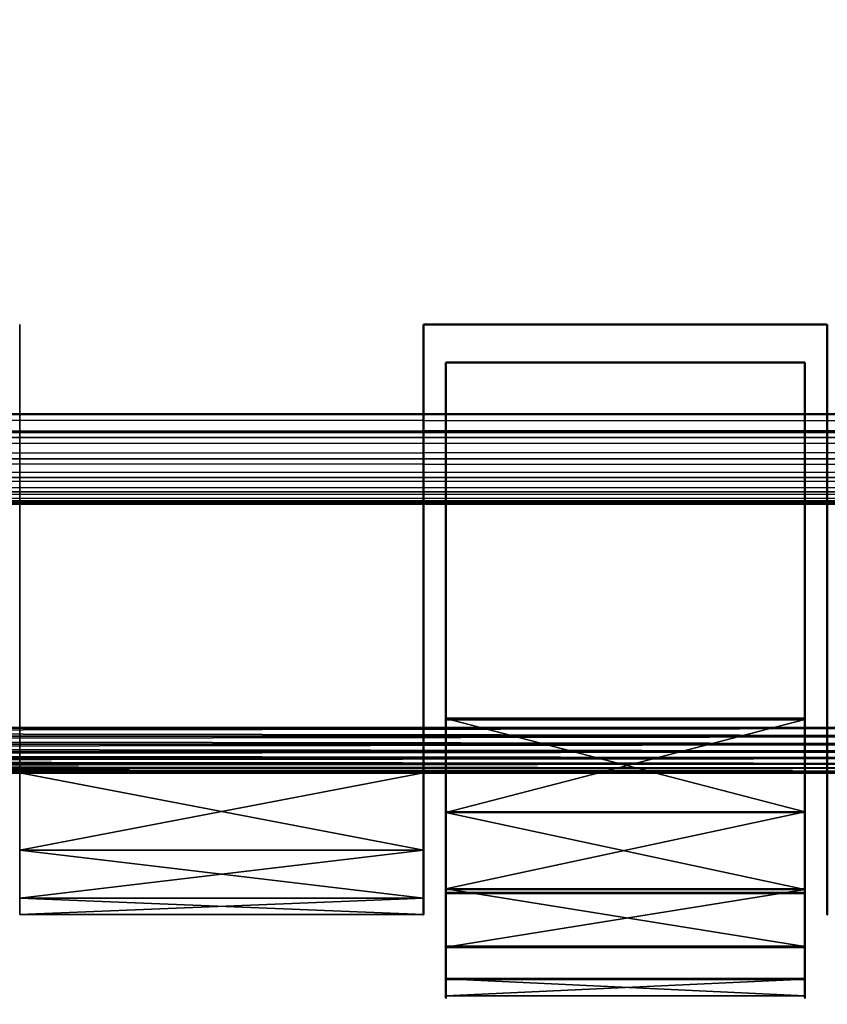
# Model space of a CAD drawing. Header units: millimetres. Extents: x 0 to 359, y -334 to 1.
# Tile 58 of 216: x 97 to 106, y -318 to -307. Entities that reach past the tile are written whole.
import ezdxf

# ---------------------------------------------------------------- set-up
doc = ezdxf.new("R2010")
doc.units = ezdxf.units.MM
doc.header["$MEASUREMENT"] = 0
doc.layers.add('0 Misc', color=7, linetype='Continuous', lineweight=35)
doc.layers.add('10 Raster Images', color=7, linetype='Continuous', lineweight=35)

msp = doc.modelspace()

# ---------------------------------------------------------------- linework, layer by layer
at = {"layer": '0 Misc', "color": 160, "linetype": 'Continuous', "lineweight": 25}
for p, q in [((97.4, -315.5, 292.25), (97.4, -310.5, 294.25)), ((97.4, -315.5, 283.75), (97.4, -310.5, 294.25)), ((97.4, -315.5, 281.75), (97.4, -310.5, 294.25)), ((101.9, -315.5, 283.75), (101.9, -310.5, 281.75)), ((101.9, -315.5, 292.25), (101.9, -310.5, 281.75)), ((101.9, -315.5, 294.25), (101.9, -310.5, 281.75)), ((102.15, -310.923, 281.957), (102.15, -314.895, 294.05)), ((106.15, -314.895, 294.05), (106.15, -310.923, 281.957)), ((42.375, -311.7, 276.375), (117.925, -311.7, 276.375)), ((42.375, -311.7, 276.375), (113.4, -311.7, 276.5)), ((42.375, -311.7, 299.625), (117.925, -311.7, 299.625)), ((42.375, -311.7, 299.625), (116.6, -311.7, 300.643)), ((43.7, -311.7, 275.357), (116.6, -311.7, 275.357)), ((43.7, -311.7, 275.357), (117.925, -311.7, 276.375)), ((43.7, -311.7, 300.643), (116.6, -311.7, 300.643)), ((43.7, -311.7, 300.643), (115.056, -311.7, 301.282)), ((45.244, -311.7, 274.718), (115.056, -311.7, 274.718)), ((45.244, -311.7, 274.718), (116.6, -311.7, 275.357)), ((45.244, -311.7, 301.282), (115.056, -311.7, 301.282)), ((45.244, -311.7, 301.282), (113.4, -311.7, 301.5)), ((46.9, -311.7, 274.5), (115.056, -311.7, 274.718)), ((46.9, -311.7, 299.5), (117.925, -311.7, 299.625)), ((4.5, -312.5, 169), (354.5, -312.5, 329)), ((4.5, -312.5, 169), (114.812, -312.5, 274.239)), ((4.5, -312.5, 169), (113, -312.5, 274)), ((119.057, -312.5, 273.843), (39.972, -312.5, 275.5)), ((120.328, -312.5, 275.5), (39.972, -312.5, 275.5)), ((113.4, -312.5, 299.5), (39.972, -312.5, 300.5)), ((120.328, -312.5, 300.5), (39.972, -312.5, 300.5)), ((119.057, -312.5, 273.843), (41.243, -312.5, 273.843)), ((120.328, -312.5, 300.5), (41.243, -312.5, 302.157)), ((119.057, -312.5, 302.157), (41.243, -312.5, 302.157)), ((117.4, -312.5, 303.428), (41.243, -312.5, 302.157)), ((115.471, -312.5, 271.773), (42.9, -312.5, 272.572)), ((117.4, -312.5, 272.572), (42.9, -312.5, 272.572)), ((119.057, -312.5, 273.843), (42.9, -312.5, 272.572)), ((117.4, -312.5, 303.428), (42.9, -312.5, 303.428)), ((113.4, -312.5, 271.5), (44.829, -312.5, 271.773)), ((115.471, -312.5, 271.773), (44.829, -312.5, 271.773)), ((117.4, -312.5, 303.428), (44.829, -312.5, 304.227)), ((115.471, -312.5, 304.227), (44.829, -312.5, 304.227)), ((120.328, -312.5, 275.5), (46.9, -312.5, 276.5)), ((115.471, -312.5, 304.227), (46.9, -312.5, 304.5)), ((47.5, -312.5, 301.5), (354.5, -312.5, 329)), ((102.15, -314.905, 281.957), (102.15, -314.895, 294.05)), ((102.15, -314.905, 281.957), (102.15, -315.937, 293.15)), ((106.15, -314.895, 294.05), (106.15, -314.905, 281.957)), ((106.15, -315.937, 293.15), (106.15, -314.905, 281.957)), ((42.293, -315.5, 273.581), (118.007, -315.5, 273.581)), ((42.293, -315.5, 273.581), (118.918, -315.5, 274.42)), ((42.293, -315.5, 302.419), (118.007, -315.5, 302.419)), ((42.293, -315.5, 302.419), (116.97, -315.5, 303.096)), ((43.33, -315.5, 272.904), (116.97, -315.5, 272.904)), ((43.33, -315.5, 272.904), (118.007, -315.5, 273.581)), ((43.33, -315.5, 303.096), (116.97, -315.5, 303.096)), ((43.33, -315.5, 303.096), (115.835, -315.5, 303.594)), ((44.465, -315.5, 272.406), (115.835, -315.5, 272.406)), ((44.465, -315.5, 272.406), (116.97, -315.5, 272.904)), ((44.465, -315.5, 303.594), (115.835, -315.5, 303.594)), ((44.465, -315.5, 303.594), (114.634, -315.5, 303.898)), ((45.666, -315.5, 272.102), (114.634, -315.5, 272.102)), ((45.666, -315.5, 272.102), (115.835, -315.5, 272.406)), ((45.666, -315.5, 303.898), (114.634, -315.5, 303.898)), ((45.666, -315.5, 303.898), (113.4, -315.5, 304)), ((46.9, -315.5, 272), (114.634, -315.5, 272.102)), ((51.907, -315.5, 301.819), (118.007, -315.5, 302.419)), ((56.393, -315.5, 274.181), (118.918, -315.5, 274.42)), ((56.393, -315.5, 301.819), (118.918, -315.5, 301.58)), ((56.393, -315.5, 301.819), (118.007, -315.5, 302.419)), ((59.358, -315.5, 275.005), (118.918, -315.5, 274.42)), ((59.358, -315.5, 275.005), (119.679, -315.5, 275.398)), ((59.358, -315.5, 300.995), (119.679, -315.5, 300.602)), ((59.358, -315.5, 300.995), (118.918, -315.5, 301.58)), ((62.072, -315.5, 276.457), (119.679, -315.5, 275.398)), ((62.072, -315.5, 276.457), (120.268, -315.5, 276.487)), ((62.072, -315.5, 299.543), (120.671, -315.5, 298.341)), ((62.072, -315.5, 299.543), (120.268, -315.5, 299.513)), ((62.072, -315.5, 299.543), (119.679, -315.5, 300.602)), ((64.403, -315.5, 278.467), (120.268, -315.5, 276.487)), ((64.403, -315.5, 278.467), (120.671, -315.5, 277.659)), ((64.403, -315.5, 278.467), (120.874, -315.5, 278.881)), ((64.403, -315.5, 297.533), (120.9, -315.5, 296.5)), ((64.403, -315.5, 297.533), (120.874, -315.5, 297.119)), ((64.403, -315.5, 297.533), (120.671, -315.5, 298.341)), ((66.238, -315.5, 280.938), (120.874, -315.5, 278.881)), ((66.238, -315.5, 280.938), (120.9, -315.5, 279.5)), ((66.238, -315.5, 280.938), (106.4, -315.5, 281.75)), ((66.238, -315.5, 295.062), (120.9, -315.5, 296.5)), ((74.9, -315.5, 294.25), (120.9, -315.5, 296.5)), ((74.9, -315.5, 281.75), (106.4, -315.5, 281.75)), ((74.9, -315.5, 281.75), (101.9, -315.5, 281.75)), ((74.9, -315.5, 281.75), (97.4, -315.5, 281.75)), ((79.4, -315.5, 294.25), (120.9, -315.5, 296.5)), ((83.9, -315.5, 294.25), (120.9, -315.5, 296.5)), ((88.4, -315.5, 294.25), (120.9, -315.5, 296.5)), ((92.9, -315.5, 294.25), (120.9, -315.5, 296.5)), ((101.9, -315.5, 294.25), (97.4, -315.5, 294.25)), ((97.4, -315.5, 294.25), (120.9, -315.5, 296.5)), ((97.4, -315.5, 292.25), (101.9, -315.5, 294.25)), ((101.9, -315.5, 281.75), (97.4, -315.5, 281.75)), ((97.4, -315.5, 281.75), (101.9, -315.5, 283.75)), ((97.4, -315.5, 292.25), (97.4, -315.5, 283.75)), ((97.4, -316.362, 285.027), (97.4, -315.5, 292.25)), ((101.9, -315.5, 294.25), (120.9, -315.5, 296.5)), ((101.9, -315.5, 283.75), (101.9, -315.5, 292.25)), ((101.9, -316.362, 290.973), (101.9, -315.5, 283.75)), ((102.15, -315.945, 282.858), (102.15, -315.937, 293.15)), ((102.15, -315.945, 282.858), (102.15, -316.795, 292.074)), ((106.15, -315.937, 293.15), (106.15, -315.945, 282.858)), ((106.15, -316.795, 292.074), (106.15, -315.945, 282.858)), ((97.4, -316.899, 286.47), (97.4, -316.362, 290.973)), ((97.4, -316.362, 285.027), (97.4, -316.362, 290.973)), ((101.9, -316.899, 289.53), (101.9, -316.362, 285.027)), ((101.9, -316.362, 290.973), (101.9, -316.362, 285.027)), ((102.15, -316.841, 290.058), (102.15, -316.795, 292.074)), ((102.15, -316.801, 283.935), (102.15, -316.795, 292.074)), ((102.15, -316.841, 290.058), (102.15, -316.801, 283.935)), ((102.15, -316.801, 283.935), (102.15, -316.844, 285.952)), ((102.15, -316.844, 285.952), (102.15, -316.841, 290.058)), ((102.15, -316.844, 285.952), (102.15, -317.798, 289.769)), ((106.15, -316.795, 292.074), (106.15, -316.841, 290.058)), ((106.15, -316.795, 292.074), (106.15, -316.801, 283.935)), ((106.15, -316.844, 285.952), (106.15, -316.801, 283.935)), ((106.15, -316.841, 290.058), (106.15, -316.801, 283.935)), ((106.15, -316.844, 285.952), (106.15, -316.841, 290.058)), ((106.15, -317.798, 289.769), (106.15, -316.844, 285.952)), ((97.4, -316.899, 286.47), (97.4, -316.899, 289.53)), ((101.9, -316.899, 289.53), (101.9, -316.899, 286.47)), ((102.15, -317.801, 286.242), (102.15, -317.798, 289.769)), ((102.15, -317.801, 286.242), (102.15, -317.988, 288.599)), ((106.15, -317.798, 289.769), (106.15, -317.801, 286.242)), ((106.15, -317.988, 288.599), (106.15, -317.801, 286.242))]:
    msp.add_line(p, q, dxfattribs=at).dxf.unprotected_set("ltscale", 0)
at = {"layer": '0 Misc', "color": 160, "linetype": 'Continuous', "lineweight": 50}
for p, q in [((106.4, -310.5, 281.75), (101.9, -310.5, 281.75)), ((101.9, -310.5, 281.75), (101.9, -310.5, 294.25)), ((101.9, -310.5, 294.25), (106.4, -310.5, 294.25)), ((101.9, -315.5, 281.75), (101.9, -310.5, 281.75)), ((101.9, -315.5, 294.25), (101.9, -310.5, 294.25)), ((106.4, -310.5, 294.25), (106.4, -310.5, 281.75)), ((106.4, -315.5, 281.75), (106.4, -310.5, 281.75)), ((106.4, -310.5, 294.25), (106.4, -315.5, 294.25)), ((102.15, -314.905, 281.957), (102.15, -310.923, 281.957)), ((102.15, -310.923, 281.957), (102.15, -310.923, 294.05)), ((102.15, -310.923, 294.05), (102.15, -314.895, 294.05)), ((102.15, -310.923, 281.957), (106.15, -310.923, 281.957)), ((102.15, -310.923, 294.05), (106.15, -310.923, 294.05)), ((106.15, -314.905, 281.957), (106.15, -310.923, 281.957)), ((106.15, -310.923, 294.05), (106.15, -314.895, 294.05)), ((106.15, -310.923, 281.957), (106.15, -310.923, 294.05)), ((4.5, -311.5, 3), (354.5, -311.5, 3)), ((354.5, -311.5, 165), (4.5, -311.5, 165)), ((4.5, -311.5, 168), (354.5, -311.5, 168)), ((354.5, -311.5, 330), (4.5, -311.5, 330)), ((113.4, -311.7, 276.5), (46.9, -311.7, 276.5)), ((46.9, -311.7, 299.5), (113.4, -311.7, 299.5)), ((113.4, -311.7, 301.5), (46.9, -311.7, 301.5)), ((46.9, -311.7, 274.5), (113.4, -311.7, 274.5)), ((4.5, -312.5, 164), (354.5, -312.5, 164)), ((354.5, -312.5, 4), (4.5, -312.5, 4)), ((4.5, -312.5, 329), (354.5, -312.5, 329)), ((354.5, -312.5, 169), (4.5, -312.5, 169)), ((46.9, -312.5, 304.5), (113.4, -312.5, 304.5)), ((113.4, -312.5, 271.5), (46.9, -312.5, 271.5)), ((46.9, -312.5, 276.5), (113.4, -312.5, 276.5)), ((113.4, -312.5, 299.5), (46.9, -312.5, 299.5)), ((113, -312.5, 274), (47.5, -312.5, 274)), ((47.5, -312.5, 301.5), (113, -312.5, 301.5)), ((102.15, -314.895, 294.05), (106.15, -314.895, 294.05)), ((102.15, -314.905, 281.957), (106.15, -314.905, 281.957)), ((113.4, -315, 304.5), (46.9, -315, 304.5)), ((46.9, -315, 271.5), (113.4, -315, 271.5)), ((46.9, -315.5, 304), (113.4, -315.5, 304)), ((113.4, -315.5, 272), (46.9, -315.5, 272)), ((97.4, -315.5, 292.25), (101.9, -315.5, 292.25)), ((101.9, -315.5, 283.75), (97.4, -315.5, 283.75)), ((101.9, -315.5, 281.75), (101.9, -315.5, 283.75)), ((106.4, -315.5, 281.75), (101.9, -315.5, 281.75)), ((101.9, -315.5, 294.25), (106.4, -315.5, 294.25)), ((101.9, -315.5, 292.25), (101.9, -315.5, 294.25)), ((106.4, -315.5, 283.75), (106.4, -315.5, 281.75)), ((108.4, -315.5, 283.75), (106.4, -315.5, 283.75)), ((106.4, -315.5, 292.25), (108.4, -315.5, 292.25)), ((106.4, -315.5, 294.25), (106.4, -315.5, 292.25)), ((102.15, -317.44, 290.859), (102.15, -316.841, 290.058)), ((102.15, -316.841, 290.058), (102.15, -317.798, 289.769)), ((102.15, -316.841, 290.058), (106.15, -316.841, 290.058)), ((102.15, -317.801, 286.242), (102.15, -316.844, 285.952)), ((102.15, -316.844, 285.952), (102.15, -317.444, 285.152)), ((102.15, -316.844, 285.952), (106.15, -316.844, 285.952)), ((106.15, -316.841, 290.058), (106.15, -317.798, 289.769)), ((106.15, -317.44, 290.859), (106.15, -316.841, 290.058)), ((106.15, -316.844, 285.952), (106.15, -317.444, 285.152)), ((106.15, -317.801, 286.242), (106.15, -316.844, 285.952)), ((102.15, -317.44, 290.859), (106.15, -317.44, 290.859)), ((102.15, -317.444, 285.152), (106.15, -317.444, 285.152)), ((102.15, -317.798, 289.769), (106.15, -317.798, 289.769)), ((102.15, -317.801, 286.242), (106.15, -317.801, 286.242))]:
    msp.add_line(p, q, dxfattribs=at).dxf.unprotected_set("ltscale", 0)
at = {"layer": '0 Misc', "color": 160, "linetype": 'Continuous', "lineweight": 50, "extrusion": (1, 0, 0)}
for centre, radius, start, end in [((-310.582, 288, 102.15), 7.43, 125.4881, 157.372), ((-310.582, 288, 102.15), 7.43, 202.5387, 234.4226), ((-310.582, 288, 106.15), 7.43, 125.4881, 157.372), ((-310.582, 288, 106.15), 7.43, 202.5387, 234.4226), ((-310.582, 288, 106.4), 6.5, 139.1678, 220.8322), ((-310.582, 288, 102.15), 7.43, 166.2272, 193.6835), ((-310.582, 288, 106.15), 7.43, 166.2272, 193.6835)]:
    msp.add_arc(centre, radius, start, end, dxfattribs=at).dxf.unprotected_set("ltscale", 0)
at = {"layer": '0 Misc', "color": 160, "linetype": 'Continuous', "lineweight": 50, "extrusion": (-1, 0, 0)}
msp.add_arc((310.582, 288, -101.9), 6.5, 319.1678, 40.8322, dxfattribs=at).dxf.unprotected_set("ltscale", 0)
at = {"layer": '0 Misc', "color": 7, "lineweight": 25}
for points, invisible_edges in [([(113.4, -311.7, 301.5), (46.9, -296.5, 301.5), (46.9, -311.7, 301.5)], 1), ([(113.4, -311.7, 301.5), (113.4, -296.5, 301.5), (46.9, -296.5, 301.5)], 12), ([(46.9, -311.7, 274.5), (113.4, -296.5, 274.5), (113.4, -311.7, 274.5)], 1), ([(46.9, -311.7, 274.5), (46.9, -296.5, 274.5), (113.4, -296.5, 274.5)], 12), ([(113, -312.5, 301.5), (47.5, -296.5, 301.5), (113, -296.5, 301.5)], 1), ([(113, -312.5, 301.5), (47.5, -312.5, 301.5), (47.5, -296.5, 301.5)], 12), ([(47.5, -312.5, 274), (113, -296.5, 274), (47.5, -296.5, 274)], 1), ([(47.5, -312.5, 274), (113, -312.5, 274), (113, -296.5, 274)], 12), ([(354.5, -297.5, 3), (4.5, -311.5, 3), (4.5, -297.5, 3)], 1), ([(354.5, -297.5, 3), (354.5, -311.5, 3), (4.5, -311.5, 3)], 12), ([(4.5, -297.5, 165), (354.5, -311.5, 165), (354.5, -297.5, 165)], 1), ([(4.5, -297.5, 165), (4.5, -311.5, 165), (354.5, -311.5, 165)], 12), ([(354.5, -297.5, 168), (4.5, -311.5, 168), (4.5, -297.5, 168)], 1), ([(354.5, -297.5, 168), (354.5, -311.5, 168), (4.5, -311.5, 168)], 12), ([(4.5, -297.5, 330), (354.5, -311.5, 330), (354.5, -297.5, 330)], 1), ([(4.5, -297.5, 330), (4.5, -311.5, 330), (354.5, -311.5, 330)], 12), ([(106.4, -310.5, 294.25), (101.9, -310.5, 281.75), (106.4, -310.5, 281.75)], 1), ([(106.4, -310.5, 294.25), (101.9, -310.5, 294.25), (101.9, -310.5, 281.75)], 12), ([(106.4, -315.5, 281.75), (101.9, -310.5, 281.75), (101.9, -315.5, 281.75)], 1), ([(106.4, -315.5, 281.75), (106.4, -310.5, 281.75), (101.9, -310.5, 281.75)], 12), ([(101.9, -315.5, 294.25), (106.4, -310.5, 294.25), (106.4, -315.5, 294.25)], 1), ([(101.9, -315.5, 294.25), (101.9, -310.5, 294.25), (106.4, -310.5, 294.25)], 12), ([(102.15, -310.923, 281.957), (106.15, -314.905, 281.957), (102.15, -314.905, 281.957)], 1), ([(102.15, -310.923, 281.957), (106.15, -310.923, 281.957), (106.15, -314.905, 281.957)], 12), ([(102.15, -310.923, 294.05), (106.15, -310.923, 281.957), (102.15, -310.923, 281.957)], 1), ([(102.15, -310.923, 294.05), (106.15, -310.923, 294.05), (106.15, -310.923, 281.957)], 12), ([(102.15, -314.895, 294.05), (106.15, -310.923, 294.05), (102.15, -310.923, 294.05)], 1), ([(102.15, -314.895, 294.05), (106.15, -314.895, 294.05), (106.15, -310.923, 294.05)], 12), ([(46.9, -312.5, 276.5), (113.4, -311.7, 276.5), (113.4, -312.5, 276.5)], 1), ([(46.9, -312.5, 276.5), (46.9, -311.7, 276.5), (113.4, -311.7, 276.5)], 12), ([(113.4, -312.5, 299.5), (46.9, -311.7, 299.5), (46.9, -312.5, 299.5)], 1), ([(113.4, -312.5, 299.5), (113.4, -311.7, 299.5), (46.9, -311.7, 299.5)], 12), ([(4.5, -312.5, 164), (354.5, -312.5, 4), (354.5, -312.5, 164)], 1), ([(4.5, -312.5, 164), (4.5, -312.5, 4), (354.5, -312.5, 4)], 12), ([(113.4, -315, 304.5), (46.9, -312.5, 304.5), (46.9, -315, 304.5)], 1), ([(113.4, -315, 304.5), (113.4, -312.5, 304.5), (46.9, -312.5, 304.5)], 12), ([(46.9, -315, 271.5), (113.4, -312.5, 271.5), (113.4, -315, 271.5)], 1), ([(46.9, -315, 271.5), (46.9, -312.5, 271.5), (113.4, -312.5, 271.5)], 12), ([(102.15, -316.841, 290.058), (106.15, -317.44, 290.859), (102.15, -317.44, 290.859)], 1), ([(102.15, -316.841, 290.058), (106.15, -316.841, 290.058), (106.15, -317.44, 290.859)], 12), ([(102.15, -317.798, 289.769), (106.15, -316.841, 290.058), (102.15, -316.841, 290.058)], 1), ([(102.15, -317.798, 289.769), (106.15, -317.798, 289.769), (106.15, -316.841, 290.058)], 12), ([(102.15, -316.844, 285.952), (106.15, -317.801, 286.242), (102.15, -317.801, 286.242)], 1), ([(102.15, -316.844, 285.952), (106.15, -316.844, 285.952), (106.15, -317.801, 286.242)], 12), ([(102.15, -317.444, 285.152), (106.15, -316.844, 285.952), (102.15, -316.844, 285.952)], 1), ([(102.15, -317.444, 285.152), (106.15, -317.444, 285.152), (106.15, -316.844, 285.952)], 12)]:
    msp.add_3dface(points, dxfattribs=dict(at, invisible_edges=invisible_edges))
for points in [[(97.4, -310.5, 294.25), (97.4, -315.5, 292.25), (97.4, -315.5, 294.25)], [(97.4, -315.5, 292.25), (97.4, -310.5, 294.25), (97.4, -315.5, 283.75)], [(97.4, -315.5, 283.75), (97.4, -310.5, 294.25), (97.4, -315.5, 281.75)], [(97.4, -315.5, 281.75), (97.4, -310.5, 294.25), (97.4, -310.5, 281.75)], [(101.9, -310.5, 281.75), (101.9, -315.5, 283.75), (101.9, -315.5, 281.75)], [(101.9, -315.5, 283.75), (101.9, -310.5, 281.75), (101.9, -315.5, 292.25)], [(101.9, -315.5, 292.25), (101.9, -310.5, 281.75), (101.9, -315.5, 294.25)], [(101.9, -315.5, 294.25), (101.9, -310.5, 281.75), (101.9, -310.5, 294.25)], [(102.15, -314.905, 281.957), (102.15, -314.895, 294.05), (102.15, -310.923, 281.957)], [(102.15, -310.923, 281.957), (102.15, -314.895, 294.05), (102.15, -310.923, 294.05)], [(106.15, -314.895, 294.05), (106.15, -314.905, 281.957), (106.15, -310.923, 281.957)], [(106.15, -314.895, 294.05), (106.15, -310.923, 281.957), (106.15, -310.923, 294.05)], [(4.5, -311.759, 3.034), (4.5, -311.5, 3), (354.5, -311.759, 3.034)], [(354.5, -311.759, 3.034), (4.5, -311.5, 3), (354.5, -311.5, 3)], [(354.5, -311.759, 164.966), (354.5, -311.5, 165), (4.5, -311.759, 164.966)], [(4.5, -311.759, 164.966), (354.5, -311.5, 165), (4.5, -311.5, 165)], [(4.5, -311.759, 168.034), (4.5, -311.5, 168), (354.5, -311.759, 168.034)], [(354.5, -311.759, 168.034), (4.5, -311.5, 168), (354.5, -311.5, 168)], [(354.5, -311.759, 329.966), (354.5, -311.5, 330), (4.5, -311.759, 329.966)], [(4.5, -311.759, 329.966), (354.5, -311.5, 330), (4.5, -311.5, 330)], [(354.5, -311.759, 3.034), (354.5, -312, 3.134), (4.5, -312, 3.134)], [(4.5, -311.759, 3.034), (354.5, -311.759, 3.034), (4.5, -312, 3.134)], [(4.5, -311.759, 164.966), (4.5, -312, 164.866), (354.5, -312, 164.866)], [(354.5, -311.759, 164.966), (4.5, -311.759, 164.966), (354.5, -312, 164.866)], [(354.5, -311.759, 168.034), (354.5, -312, 168.134), (4.5, -312, 168.134)], [(4.5, -311.759, 168.034), (354.5, -311.759, 168.034), (4.5, -312, 168.134)], [(4.5, -311.759, 329.966), (4.5, -312, 329.866), (354.5, -312, 329.866)], [(354.5, -311.759, 329.966), (4.5, -311.759, 329.966), (354.5, -312, 329.866)], [(43.7, -311.7, 275.357), (117.925, -311.7, 276.375), (42.375, -311.7, 276.375)], [(42.375, -311.7, 276.375), (117.925, -311.7, 276.375), (113.4, -311.7, 276.5)], [(46.9, -311.7, 276.5), (42.375, -311.7, 276.375), (113.4, -311.7, 276.5)], [(42.375, -311.7, 299.625), (46.9, -311.7, 299.5), (117.925, -311.7, 299.625)], [(42.375, -311.7, 299.625), (117.925, -311.7, 299.625), (116.6, -311.7, 300.643)], [(42.375, -311.7, 299.625), (116.6, -311.7, 300.643), (43.7, -311.7, 300.643)], [(45.244, -311.7, 274.718), (116.6, -311.7, 275.357), (43.7, -311.7, 275.357)], [(43.7, -311.7, 275.357), (116.6, -311.7, 275.357), (117.925, -311.7, 276.375)], [(43.7, -311.7, 300.643), (116.6, -311.7, 300.643), (115.056, -311.7, 301.282)], [(43.7, -311.7, 300.643), (115.056, -311.7, 301.282), (45.244, -311.7, 301.282)], [(46.9, -311.7, 274.5), (115.056, -311.7, 274.718), (45.244, -311.7, 274.718)], [(45.244, -311.7, 274.718), (115.056, -311.7, 274.718), (116.6, -311.7, 275.357)], [(45.244, -311.7, 301.282), (115.056, -311.7, 301.282), (113.4, -311.7, 301.5)], [(45.244, -311.7, 301.282), (113.4, -311.7, 301.5), (46.9, -311.7, 301.5)], [(115.056, -311.7, 274.718), (46.9, -311.7, 274.5), (113.4, -311.7, 274.5)], [(113.4, -311.7, 299.5), (117.925, -311.7, 299.625), (46.9, -311.7, 299.5)], [(354.5, -312.207, 3.293), (4.5, -312.207, 3.293), (4.5, -312, 3.134)], [(354.5, -312, 3.134), (354.5, -312.207, 3.293), (4.5, -312, 3.134)], [(4.5, -312.207, 164.707), (354.5, -312.207, 164.707), (354.5, -312, 164.866)], [(4.5, -312, 164.866), (4.5, -312.207, 164.707), (354.5, -312, 164.866)], [(354.5, -312.207, 168.293), (4.5, -312.207, 168.293), (4.5, -312, 168.134)], [(354.5, -312, 168.134), (354.5, -312.207, 168.293), (4.5, -312, 168.134)], [(4.5, -312.207, 329.707), (354.5, -312.207, 329.707), (354.5, -312, 329.866)], [(4.5, -312, 329.866), (4.5, -312.207, 329.707), (354.5, -312, 329.866)], [(4.5, -312.366, 3.5), (4.5, -312.207, 3.293), (354.5, -312.366, 3.5)], [(354.5, -312.366, 3.5), (4.5, -312.207, 3.293), (354.5, -312.207, 3.293)], [(354.5, -312.366, 164.5), (354.5, -312.207, 164.707), (4.5, -312.366, 164.5)], [(4.5, -312.366, 164.5), (354.5, -312.207, 164.707), (4.5, -312.207, 164.707)], [(4.5, -312.366, 168.5), (4.5, -312.207, 168.293), (354.5, -312.366, 168.5)], [(354.5, -312.366, 168.5), (4.5, -312.207, 168.293), (354.5, -312.207, 168.293)], [(354.5, -312.366, 329.5), (354.5, -312.207, 329.707), (4.5, -312.366, 329.5)], [(4.5, -312.366, 329.5), (354.5, -312.207, 329.707), (4.5, -312.207, 329.707)], [(354.5, -312.366, 3.5), (354.5, -312.466, 3.741), (4.5, -312.466, 3.741)], [(4.5, -312.366, 3.5), (354.5, -312.366, 3.5), (4.5, -312.466, 3.741)], [(4.5, -312.366, 164.5), (4.5, -312.466, 164.259), (354.5, -312.466, 164.259)], [(354.5, -312.366, 164.5), (4.5, -312.366, 164.5), (354.5, -312.466, 164.259)], [(354.5, -312.366, 168.5), (354.5, -312.466, 168.741), (4.5, -312.466, 168.741)], [(4.5, -312.366, 168.5), (354.5, -312.366, 168.5), (4.5, -312.466, 168.741)], [(4.5, -312.366, 329.5), (4.5, -312.466, 329.259), (354.5, -312.466, 329.259)], [(354.5, -312.366, 329.5), (4.5, -312.366, 329.5), (354.5, -312.466, 329.259)], [(354.5, -312.5, 4), (4.5, -312.5, 4), (4.5, -312.466, 3.741)], [(354.5, -312.466, 3.741), (354.5, -312.5, 4), (4.5, -312.466, 3.741)], [(4.5, -312.5, 164), (354.5, -312.5, 164), (354.5, -312.466, 164.259)], [(4.5, -312.466, 164.259), (4.5, -312.5, 164), (354.5, -312.466, 164.259)], [(354.5, -312.5, 169), (4.5, -312.5, 169), (4.5, -312.466, 168.741)], [(354.5, -312.466, 168.741), (354.5, -312.5, 169), (4.5, -312.466, 168.741)], [(4.5, -312.5, 329), (354.5, -312.5, 329), (354.5, -312.466, 329.259)], [(4.5, -312.466, 329.259), (4.5, -312.5, 329), (354.5, -312.466, 329.259)], [(354.5, -312.5, 329), (4.5, -312.5, 169), (354.5, -312.5, 169)], [(4.5, -312.5, 169), (354.5, -312.5, 329), (114.812, -312.5, 274.239)], [(4.5, -312.5, 169), (114.812, -312.5, 274.239), (113, -312.5, 274)], [(47.5, -312.5, 274), (4.5, -312.5, 169), (113, -312.5, 274)], [(4.5, -312.5, 329), (47.5, -312.5, 301.5), (354.5, -312.5, 329)], [(119.057, -312.5, 273.843), (41.243, -312.5, 273.843), (39.972, -312.5, 275.5)], [(119.057, -312.5, 273.843), (39.972, -312.5, 275.5), (120.328, -312.5, 275.5)], [(120.328, -312.5, 275.5), (39.972, -312.5, 275.5), (46.9, -312.5, 276.5)], [(46.9, -312.5, 299.5), (39.972, -312.5, 300.5), (113.4, -312.5, 299.5)], [(120.328, -312.5, 300.5), (113.4, -312.5, 299.5), (39.972, -312.5, 300.5)], [(120.328, -312.5, 300.5), (39.972, -312.5, 300.5), (41.243, -312.5, 302.157)], [(119.057, -312.5, 273.843), (42.9, -312.5, 272.572), (41.243, -312.5, 273.843)], [(120.328, -312.5, 300.5), (41.243, -312.5, 302.157), (119.057, -312.5, 302.157)], [(119.057, -312.5, 302.157), (41.243, -312.5, 302.157), (117.4, -312.5, 303.428)], [(117.4, -312.5, 303.428), (41.243, -312.5, 302.157), (42.9, -312.5, 303.428)], [(115.471, -312.5, 271.773), (44.829, -312.5, 271.773), (42.9, -312.5, 272.572)], [(115.471, -312.5, 271.773), (42.9, -312.5, 272.572), (117.4, -312.5, 272.572)], [(117.4, -312.5, 272.572), (42.9, -312.5, 272.572), (119.057, -312.5, 273.843)], [(117.4, -312.5, 303.428), (42.9, -312.5, 303.428), (44.829, -312.5, 304.227)], [(44.829, -312.5, 271.773), (113.4, -312.5, 271.5), (46.9, -312.5, 271.5)], [(113.4, -312.5, 271.5), (44.829, -312.5, 271.773), (115.471, -312.5, 271.773)], [(117.4, -312.5, 303.428), (44.829, -312.5, 304.227), (115.471, -312.5, 304.227)], [(115.471, -312.5, 304.227), (44.829, -312.5, 304.227), (46.9, -312.5, 304.5)], [(113.4, -312.5, 276.5), (120.328, -312.5, 275.5), (46.9, -312.5, 276.5)], [(115.471, -312.5, 304.227), (46.9, -312.5, 304.5), (113.4, -312.5, 304.5)], [(113, -312.5, 301.5), (354.5, -312.5, 329), (47.5, -312.5, 301.5)], [(106.15, -315.937, 293.15), (106.15, -314.895, 294.05), (102.15, -314.895, 294.05)], [(102.15, -315.937, 293.15), (106.15, -315.937, 293.15), (102.15, -314.895, 294.05)], [(102.15, -314.905, 281.957), (102.15, -315.937, 293.15), (102.15, -314.895, 294.05)], [(106.15, -315.945, 282.858), (102.15, -315.945, 282.858), (106.15, -314.905, 281.957)], [(106.15, -314.905, 281.957), (102.15, -315.945, 282.858), (102.15, -314.905, 281.957)], [(102.15, -315.945, 282.858), (102.15, -315.937, 293.15), (102.15, -314.905, 281.957)], [(106.15, -315.937, 293.15), (106.15, -314.905, 281.957), (106.15, -314.895, 294.05)], [(106.15, -315.937, 293.15), (106.15, -315.945, 282.858), (106.15, -314.905, 281.957)], [(113.4, -315.092, 304.491), (113.4, -315, 304.5), (46.9, -315, 304.5)], [(46.9, -315.092, 304.491), (113.4, -315.092, 304.491), (46.9, -315, 304.5)], [(46.9, -315.092, 271.509), (46.9, -315, 271.5), (113.4, -315, 271.5)], [(113.4, -315.092, 271.509), (46.9, -315.092, 271.509), (113.4, -315, 271.5)], [(46.9, -315.092, 304.491), (46.9, -315.181, 304.466), (113.4, -315.092, 304.491)], [(113.4, -315.092, 304.491), (46.9, -315.181, 304.466), (113.4, -315.181, 304.466)], [(113.4, -315.092, 271.509), (113.4, -315.181, 271.534), (46.9, -315.092, 271.509)], [(46.9, -315.092, 271.509), (113.4, -315.181, 271.534), (46.9, -315.181, 271.534)], [(113.4, -315.181, 304.466), (46.9, -315.181, 304.466), (113.4, -315.263, 304.425)], [(113.4, -315.263, 304.425), (46.9, -315.181, 304.466), (46.9, -315.263, 304.425)], [(46.9, -315.181, 271.534), (113.4, -315.181, 271.534), (46.9, -315.263, 271.575)], [(46.9, -315.263, 271.575), (113.4, -315.181, 271.534), (113.4, -315.263, 271.575)], [(46.9, -315.337, 304.37), (113.4, -315.263, 304.425), (46.9, -315.263, 304.425)], [(46.9, -315.337, 304.37), (113.4, -315.337, 304.37), (113.4, -315.263, 304.425)], [(113.4, -315.337, 271.63), (46.9, -315.263, 271.575), (113.4, -315.263, 271.575)], [(113.4, -315.337, 271.63), (46.9, -315.337, 271.63), (46.9, -315.263, 271.575)], [(113.4, -315.399, 304.301), (113.4, -315.337, 304.37), (46.9, -315.337, 304.37)], [(113.4, -315.399, 304.301), (46.9, -315.337, 304.37), (46.9, -315.399, 304.301)], [(46.9, -315.399, 271.699), (46.9, -315.337, 271.63), (113.4, -315.337, 271.63)], [(46.9, -315.399, 271.699), (113.4, -315.337, 271.63), (113.4, -315.399, 271.699)], [(46.9, -315.448, 304.223), (113.4, -315.399, 304.301), (46.9, -315.399, 304.301)], [(46.9, -315.448, 304.223), (113.4, -315.448, 304.223), (113.4, -315.399, 304.301)], [(113.4, -315.448, 271.777), (46.9, -315.399, 271.699), (113.4, -315.399, 271.699)], [(113.4, -315.448, 271.777), (46.9, -315.448, 271.777), (46.9, -315.399, 271.699)], [(43.33, -315.5, 272.904), (118.007, -315.5, 273.581), (42.293, -315.5, 273.581)], [(42.293, -315.5, 273.581), (118.007, -315.5, 273.581), (118.918, -315.5, 274.42)], [(42.293, -315.5, 273.581), (118.918, -315.5, 274.42), (56.393, -315.5, 274.181)], [(42.293, -315.5, 302.419), (51.907, -315.5, 301.819), (118.007, -315.5, 302.419)], [(42.293, -315.5, 302.419), (118.007, -315.5, 302.419), (116.97, -315.5, 303.096)], [(42.293, -315.5, 302.419), (116.97, -315.5, 303.096), (43.33, -315.5, 303.096)], [(44.465, -315.5, 272.406), (116.97, -315.5, 272.904), (43.33, -315.5, 272.904)], [(43.33, -315.5, 272.904), (116.97, -315.5, 272.904), (118.007, -315.5, 273.581)], [(43.33, -315.5, 303.096), (116.97, -315.5, 303.096), (115.835, -315.5, 303.594)], [(43.33, -315.5, 303.096), (115.835, -315.5, 303.594), (44.465, -315.5, 303.594)], [(45.666, -315.5, 272.102), (115.835, -315.5, 272.406), (44.465, -315.5, 272.406)], [(44.465, -315.5, 272.406), (115.835, -315.5, 272.406), (116.97, -315.5, 272.904)], [(44.465, -315.5, 303.594), (115.835, -315.5, 303.594), (114.634, -315.5, 303.898)], [(44.465, -315.5, 303.594), (114.634, -315.5, 303.898), (45.666, -315.5, 303.898)], [(46.9, -315.5, 272), (114.634, -315.5, 272.102), (45.666, -315.5, 272.102)], [(45.666, -315.5, 272.102), (114.634, -315.5, 272.102), (115.835, -315.5, 272.406)], [(45.666, -315.5, 303.898), (114.634, -315.5, 303.898), (113.4, -315.5, 304)], [(45.666, -315.5, 303.898), (113.4, -315.5, 304), (46.9, -315.5, 304)], [(113.4, -315.481, 304.137), (113.4, -315.448, 304.223), (46.9, -315.448, 304.223)], [(113.4, -315.481, 304.137), (46.9, -315.448, 304.223), (46.9, -315.481, 304.137)], [(46.9, -315.481, 271.863), (46.9, -315.448, 271.777), (113.4, -315.448, 271.777)], [(46.9, -315.481, 271.863), (113.4, -315.448, 271.777), (113.4, -315.481, 271.863)], [(46.9, -315.495, 304.069), (113.4, -315.481, 304.137), (46.9, -315.481, 304.137)], [(46.9, -315.495, 304.069), (113.4, -315.495, 304.069), (113.4, -315.481, 304.137)], [(113.4, -315.495, 271.931), (46.9, -315.481, 271.863), (113.4, -315.481, 271.863)], [(113.4, -315.495, 271.931), (46.9, -315.495, 271.931), (46.9, -315.481, 271.863)], [(113.4, -315.5, 304), (113.4, -315.495, 304.069), (46.9, -315.495, 304.069)], [(113.4, -315.5, 304), (46.9, -315.495, 304.069), (46.9, -315.5, 304)], [(46.9, -315.5, 272), (46.9, -315.495, 271.931), (113.4, -315.495, 271.931)], [(46.9, -315.5, 272), (113.4, -315.495, 271.931), (113.4, -315.5, 272)], [(114.634, -315.5, 272.102), (46.9, -315.5, 272), (113.4, -315.5, 272)], [(56.393, -315.5, 301.819), (118.007, -315.5, 302.419), (51.907, -315.5, 301.819)], [(56.393, -315.5, 274.181), (118.918, -315.5, 274.42), (59.358, -315.5, 275.005)], [(59.358, -315.5, 300.995), (118.918, -315.5, 301.58), (56.393, -315.5, 301.819)], [(56.393, -315.5, 301.819), (118.918, -315.5, 301.58), (118.007, -315.5, 302.419)], [(59.358, -315.5, 275.005), (118.918, -315.5, 274.42), (119.679, -315.5, 275.398)], [(59.358, -315.5, 275.005), (119.679, -315.5, 275.398), (62.072, -315.5, 276.457)], [(62.072, -315.5, 299.543), (119.679, -315.5, 300.602), (59.358, -315.5, 300.995)], [(59.358, -315.5, 300.995), (119.679, -315.5, 300.602), (118.918, -315.5, 301.58)], [(62.072, -315.5, 276.457), (119.679, -315.5, 275.398), (120.268, -315.5, 276.487)], [(62.072, -315.5, 276.457), (120.268, -315.5, 276.487), (64.403, -315.5, 278.467)], [(64.403, -315.5, 297.533), (120.671, -315.5, 298.341), (62.072, -315.5, 299.543)], [(62.072, -315.5, 299.543), (120.671, -315.5, 298.341), (120.268, -315.5, 299.513)], [(62.072, -315.5, 299.543), (120.268, -315.5, 299.513), (119.679, -315.5, 300.602)], [(64.403, -315.5, 278.467), (120.268, -315.5, 276.487), (120.671, -315.5, 277.659)], [(64.403, -315.5, 278.467), (120.671, -315.5, 277.659), (120.874, -315.5, 278.881)], [(64.403, -315.5, 278.467), (120.874, -315.5, 278.881), (66.238, -315.5, 280.938)], [(66.238, -315.5, 295.062), (120.9, -315.5, 296.5), (64.403, -315.5, 297.533)], [(64.403, -315.5, 297.533), (120.9, -315.5, 296.5), (120.874, -315.5, 297.119)], [(64.403, -315.5, 297.533), (120.874, -315.5, 297.119), (120.671, -315.5, 298.341)], [(66.238, -315.5, 280.938), (120.874, -315.5, 278.881), (120.9, -315.5, 279.5)], [(66.238, -315.5, 280.938), (120.9, -315.5, 279.5), (106.4, -315.5, 281.75)], [(74.9, -315.5, 294.25), (120.9, -315.5, 296.5), (66.238, -315.5, 295.062)], [(74.9, -315.5, 281.75), (66.238, -315.5, 280.938), (106.4, -315.5, 281.75)], [(79.4, -315.5, 294.25), (120.9, -315.5, 296.5), (74.9, -315.5, 294.25)], [(83.9, -315.5, 294.25), (120.9, -315.5, 296.5), (79.4, -315.5, 294.25)], [(88.4, -315.5, 294.25), (120.9, -315.5, 296.5), (83.9, -315.5, 294.25)], [(92.9, -315.5, 294.25), (120.9, -315.5, 296.5), (88.4, -315.5, 294.25)], [(97.4, -315.5, 294.25), (120.9, -315.5, 296.5), (92.9, -315.5, 294.25)], [(97.4, -316.362, 285.027), (97.4, -315.5, 283.75), (101.9, -315.5, 283.75)], [(101.9, -316.362, 285.027), (97.4, -316.362, 285.027), (101.9, -315.5, 283.75)], [(97.4, -316.362, 290.973), (101.9, -316.362, 290.973), (97.4, -315.5, 292.25)], [(97.4, -315.5, 292.25), (101.9, -316.362, 290.973), (101.9, -315.5, 292.25)], [(101.9, -315.5, 294.25), (120.9, -315.5, 296.5), (97.4, -315.5, 294.25)], [(101.9, -315.5, 294.25), (97.4, -315.5, 292.25), (101.9, -315.5, 292.25)], [(97.4, -315.5, 292.25), (101.9, -315.5, 294.25), (97.4, -315.5, 294.25)], [(101.9, -315.5, 283.75), (97.4, -315.5, 281.75), (101.9, -315.5, 281.75)], [(97.4, -315.5, 281.75), (101.9, -315.5, 283.75), (97.4, -315.5, 283.75)], [(97.4, -316.362, 285.027), (97.4, -316.362, 290.973), (97.4, -315.5, 292.25)], [(97.4, -316.362, 285.027), (97.4, -315.5, 292.25), (97.4, -315.5, 283.75)], [(106.4, -315.5, 294.25), (120.9, -315.5, 296.5), (101.9, -315.5, 294.25)], [(101.9, -316.362, 290.973), (101.9, -316.362, 285.027), (101.9, -315.5, 283.75)], [(101.9, -316.362, 290.973), (101.9, -315.5, 283.75), (101.9, -315.5, 292.25)], [(102.15, -315.937, 293.15), (102.15, -316.795, 292.074), (106.15, -315.937, 293.15)], [(106.15, -315.937, 293.15), (102.15, -316.795, 292.074), (106.15, -316.795, 292.074)], [(102.15, -315.945, 282.858), (102.15, -316.795, 292.074), (102.15, -315.937, 293.15)], [(102.15, -316.801, 283.935), (102.15, -315.945, 282.858), (106.15, -316.801, 283.935)], [(106.15, -316.801, 283.935), (102.15, -315.945, 282.858), (106.15, -315.945, 282.858)], [(102.15, -316.801, 283.935), (102.15, -316.795, 292.074), (102.15, -315.945, 282.858)], [(106.15, -316.795, 292.074), (106.15, -315.945, 282.858), (106.15, -315.937, 293.15)], [(106.15, -316.795, 292.074), (106.15, -316.801, 283.935), (106.15, -315.945, 282.858)], [(101.9, -316.362, 285.027), (101.9, -316.899, 286.47), (97.4, -316.362, 285.027)], [(97.4, -316.362, 285.027), (101.9, -316.899, 286.47), (97.4, -316.899, 286.47)], [(101.9, -316.899, 289.53), (101.9, -316.362, 290.973), (97.4, -316.899, 289.53)], [(97.4, -316.899, 289.53), (101.9, -316.362, 290.973), (97.4, -316.362, 290.973)], [(97.4, -316.899, 286.47), (97.4, -316.899, 289.53), (97.4, -316.362, 290.973)], [(97.4, -316.899, 286.47), (97.4, -316.362, 290.973), (97.4, -316.362, 285.027)], [(101.9, -316.899, 289.53), (101.9, -316.899, 286.47), (101.9, -316.362, 285.027)], [(101.9, -316.899, 289.53), (101.9, -316.362, 285.027), (101.9, -316.362, 290.973)], [(106.15, -316.795, 292.074), (102.15, -316.795, 292.074), (106.15, -317.44, 290.859)], [(106.15, -317.44, 290.859), (102.15, -316.795, 292.074), (102.15, -317.44, 290.859)], [(102.15, -316.795, 292.074), (102.15, -316.841, 290.058), (102.15, -317.44, 290.859)], [(102.15, -316.841, 290.058), (102.15, -316.795, 292.074), (102.15, -316.801, 283.935)], [(106.15, -316.801, 283.935), (106.15, -317.444, 285.152), (102.15, -317.444, 285.152)], [(102.15, -316.801, 283.935), (106.15, -316.801, 283.935), (102.15, -317.444, 285.152)], [(102.15, -316.844, 285.952), (102.15, -316.801, 283.935), (102.15, -317.444, 285.152)], [(102.15, -316.801, 283.935), (102.15, -316.844, 285.952), (102.15, -316.841, 290.058)], [(102.15, -316.844, 285.952), (102.15, -317.798, 289.769), (102.15, -316.841, 290.058)], [(102.15, -317.801, 286.242), (102.15, -317.798, 289.769), (102.15, -316.844, 285.952)], [(106.15, -316.841, 290.058), (106.15, -316.795, 292.074), (106.15, -317.44, 290.859)], [(106.15, -316.795, 292.074), (106.15, -316.841, 290.058), (106.15, -316.801, 283.935)], [(106.15, -316.801, 283.935), (106.15, -316.844, 285.952), (106.15, -317.444, 285.152)], [(106.15, -316.844, 285.952), (106.15, -316.801, 283.935), (106.15, -316.841, 290.058)], [(106.15, -317.798, 289.769), (106.15, -316.844, 285.952), (106.15, -316.841, 290.058)], [(106.15, -317.798, 289.769), (106.15, -317.801, 286.242), (106.15, -316.844, 285.952)], [(97.4, -316.899, 286.47), (101.9, -316.899, 286.47), (97.4, -317.082, 288)], [(97.4, -317.082, 288), (101.9, -316.899, 286.47), (101.9, -317.082, 288)], [(97.4, -316.899, 289.53), (97.4, -317.082, 288), (101.9, -317.082, 288)], [(101.9, -316.899, 289.53), (97.4, -316.899, 289.53), (101.9, -317.082, 288)], [(97.4, -316.899, 289.53), (97.4, -316.899, 286.47), (97.4, -317.082, 288)], [(101.9, -316.899, 286.47), (101.9, -316.899, 289.53), (101.9, -317.082, 288)], [(106.15, -317.988, 288.599), (106.15, -317.798, 289.769), (102.15, -317.798, 289.769)], [(102.15, -317.988, 288.599), (106.15, -317.988, 288.599), (102.15, -317.798, 289.769)], [(102.15, -317.801, 286.242), (102.15, -317.988, 288.599), (102.15, -317.798, 289.769)], [(106.15, -317.989, 287.413), (102.15, -317.989, 287.413), (106.15, -317.801, 286.242)], [(106.15, -317.801, 286.242), (102.15, -317.989, 287.413), (102.15, -317.801, 286.242)], [(102.15, -317.988, 288.599), (102.15, -317.801, 286.242), (102.15, -317.989, 287.413)], [(106.15, -317.988, 288.599), (106.15, -317.801, 286.242), (106.15, -317.798, 289.769)], [(106.15, -317.801, 286.242), (106.15, -317.988, 288.599), (106.15, -317.989, 287.413)], [(102.15, -317.988, 288.599), (102.15, -317.989, 287.413), (106.15, -317.988, 288.599)], [(106.15, -317.988, 288.599), (102.15, -317.989, 287.413), (106.15, -317.989, 287.413)]]:
    msp.add_3dface(points, dxfattribs=at)
at = {"layer": '10 Raster Images', "color": 160, "linetype": 'Continuous', "lineweight": 25}
for p, q in [((97.4, -310.5, 294.25), (97.4, -315.5, 294.25)), ((97.4, -315.5, 281.75), (97.4, -310.5, 281.75)), ((97.4, -310.5, 281.75), (97.4, -310.5, 294.25)), ((101.9, -310.5, 281.75), (101.9, -315.5, 281.75)), ((101.9, -315.5, 294.25), (101.9, -310.5, 294.25)), ((101.9, -310.5, 294.25), (101.9, -310.5, 281.75)), ((102.15, -314.905, 281.957), (102.15, -310.923, 281.957)), ((102.15, -310.923, 281.957), (102.15, -310.923, 294.05)), ((102.15, -310.923, 294.05), (102.15, -314.895, 294.05)), ((106.15, -310.923, 281.957), (106.15, -314.905, 281.957)), ((106.15, -314.895, 294.05), (106.15, -310.923, 294.05)), ((106.15, -310.923, 294.05), (106.15, -310.923, 281.957)), ((113.4, -311.7, 274.5), (46.9, -311.7, 274.5)), ((113.4, -311.7, 299.5), (46.9, -311.7, 299.5)), ((46.9, -311.7, 276.5), (113.4, -311.7, 276.5)), ((46.9, -311.7, 301.5), (113.4, -311.7, 301.5)), ((354.5, -312.5, 169), (4.5, -312.5, 169)), ((4.5, -312.5, 329), (354.5, -312.5, 329)), ((46.9, -312.5, 271.5), (113.4, -312.5, 271.5)), ((46.9, -312.5, 299.5), (113.4, -312.5, 299.5)), ((113.4, -312.5, 276.5), (46.9, -312.5, 276.5)), ((113.4, -312.5, 304.5), (46.9, -312.5, 304.5)), ((113, -312.5, 301.5), (47.5, -312.5, 301.5)), ((47.5, -312.5, 274), (113, -312.5, 274)), ((102.15, -314.895, 294.05), (102.15, -315.937, 293.15)), ((102.15, -315.945, 282.858), (102.15, -314.905, 281.957)), ((106.15, -315.937, 293.15), (106.15, -314.895, 294.05)), ((106.15, -314.905, 281.957), (106.15, -315.945, 282.858)), ((113.4, -315.5, 272), (46.9, -315.5, 272)), ((46.9, -315.5, 304), (113.4, -315.5, 304)), ((97.4, -315.5, 294.25), (92.9, -315.5, 294.25)), ((92.9, -315.5, 281.75), (97.4, -315.5, 281.75)), ((101.9, -315.5, 292.25), (97.4, -315.5, 292.25)), ((97.4, -315.5, 292.25), (97.4, -315.5, 294.25)), ((97.4, -315.5, 281.75), (97.4, -315.5, 283.75)), ((97.4, -315.5, 283.75), (101.9, -315.5, 283.75)), ((97.4, -315.5, 294.25), (97.4, -315.5, 292.25)), ((97.4, -315.5, 283.75), (97.4, -315.5, 281.75)), ((97.4, -315.5, 292.25), (97.4, -316.362, 290.973)), ((97.4, -316.362, 285.027), (97.4, -315.5, 283.75)), ((106.4, -315.5, 294.25), (101.9, -315.5, 294.25)), ((101.9, -315.5, 294.25), (101.9, -315.5, 292.25)), ((101.9, -315.5, 283.75), (101.9, -315.5, 281.75)), ((101.9, -315.5, 281.75), (106.4, -315.5, 281.75)), ((101.9, -315.5, 281.75), (101.9, -315.5, 283.75)), ((101.9, -315.5, 292.25), (101.9, -315.5, 294.25)), ((101.9, -315.5, 283.75), (101.9, -316.362, 285.027)), ((101.9, -316.362, 290.973), (101.9, -315.5, 292.25)), ((102.15, -315.937, 293.15), (102.15, -316.795, 292.074)), ((102.15, -316.801, 283.935), (102.15, -315.945, 282.858)), ((106.15, -316.795, 292.074), (106.15, -315.937, 293.15)), ((106.15, -315.945, 282.858), (106.15, -316.801, 283.935)), ((97.4, -316.362, 290.973), (97.4, -316.899, 289.53)), ((97.4, -316.899, 286.47), (97.4, -316.362, 285.027)), ((101.9, -316.362, 285.027), (101.9, -316.899, 286.47)), ((101.9, -316.899, 289.53), (101.9, -316.362, 290.973)), ((102.15, -316.795, 292.074), (102.15, -317.44, 290.859)), ((102.15, -317.444, 285.152), (102.15, -316.801, 283.935)), ((102.15, -316.841, 290.058), (102.15, -317.798, 289.769)), ((102.15, -317.44, 290.859), (102.15, -316.841, 290.058)), ((102.15, -317.801, 286.242), (102.15, -316.844, 285.952)), ((102.15, -316.844, 285.952), (102.15, -317.444, 285.152)), ((106.15, -317.44, 290.859), (106.15, -316.795, 292.074)), ((106.15, -316.801, 283.935), (106.15, -317.444, 285.152)), ((106.15, -316.841, 290.058), (106.15, -317.44, 290.859)), ((106.15, -317.798, 289.769), (106.15, -316.841, 290.058)), ((106.15, -317.444, 285.152), (106.15, -316.844, 285.952)), ((106.15, -316.844, 285.952), (106.15, -317.801, 286.242)), ((97.4, -316.899, 289.53), (97.4, -317.082, 288)), ((97.4, -317.082, 288), (97.4, -316.899, 286.47)), ((101.9, -316.899, 286.47), (101.9, -317.082, 288)), ((101.9, -317.082, 288), (101.9, -316.899, 289.53)), ((102.15, -317.798, 289.769), (102.15, -317.988, 288.599)), ((102.15, -317.989, 287.413), (102.15, -317.801, 286.242)), ((106.15, -317.988, 288.599), (106.15, -317.798, 289.769)), ((106.15, -317.801, 286.242), (106.15, -317.989, 287.413)), ((102.15, -317.988, 288.599), (102.15, -317.989, 287.413)), ((106.15, -317.989, 287.413), (106.15, -317.988, 288.599))]:
    msp.add_line(p, q, dxfattribs=at).dxf.unprotected_set("ltscale", 0)

doc.saveas('drawing.dxf')
